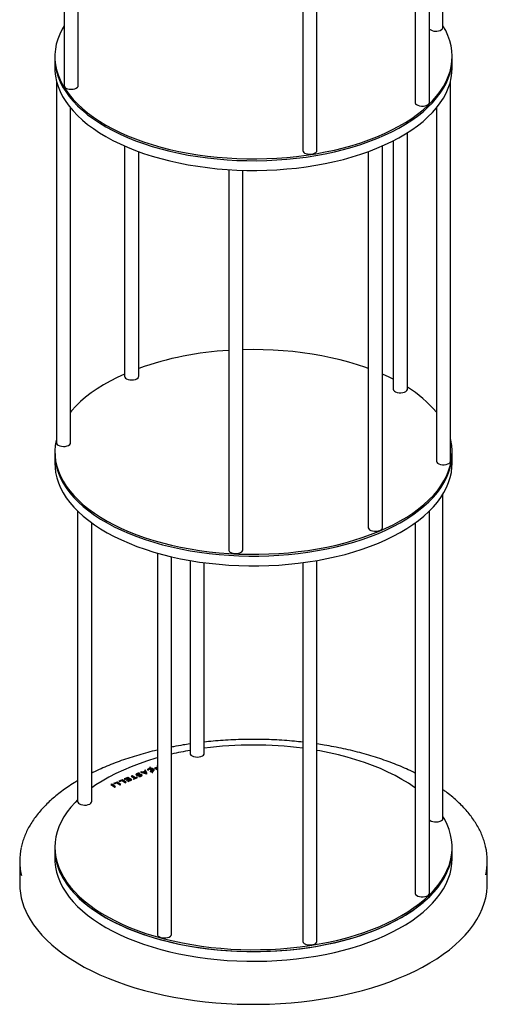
# Model space of a CAD drawing. Header units: millimetres. Extents: x 37 to 6187, y 398 to 4703.
# Tile 8 of 18: x 4275 to 4605, y 1648 to 2342. Entities that reach past the tile are written whole.
import ezdxf

# ---------------------------------------------------------------- set-up
doc = ezdxf.new("R2010")
doc.units = ezdxf.units.MM
doc.header["$LTSCALE"] = 15

msp = doc.modelspace()

# ---------------------------------------------------------------- linework, layer by layer
for p, q in [((4306.48, 2564.57), (4306.48, 2295.39)), ((4573.47, 2336.31), (4573.47, 2564.57)), ((4316.48, 2295.39), (4316.48, 2552.32)), ((4563.93, 2283.52), (4563.93, 2552.77)), ((4553.93, 2544.4), (4553.93, 2283.52)), ((4474.7, 2516.43), (4474.7, 2249.67)), ((4484.7, 2249.67), (4484.7, 2517.96)), ((4299.97, 2315.85), (4299.97, 2314.56)), ((4299.97, 2314.56), (4299.97, 2307.71)), ((4579.97, 2314.56), (4579.97, 2315.85)), ((4579.97, 2307.71), (4579.97, 2314.56)), ((4301.05, 2298.77), (4301.05, 2043.69)), ((4578.9, 2030.85), (4578.9, 2298.77)), ((4311.05, 2043.69), (4311.05, 2279.59)), ((4568.9, 2279.59), (4568.9, 2030.85)), ((4548.49, 2081.5), (4548.49, 2262.15)), ((4538.49, 2256.47), (4538.49, 2081.5)), ((4349.1, 2252.86), (4349.1, 2090.58)), ((4359.1, 2090.58), (4359.1, 2248.85)), ((4520.85, 2248.85), (4520.85, 1983.96)), ((4530.85, 1983.96), (4530.85, 2252.86)), ((4422.5, 2236.16), (4422.5, 1968.3)), ((4432.5, 1968.3), (4432.5, 2235.7)), ((4548.45, 2081.18), (4548.49, 2081.5)), ((4299.97, 2037.27), (4299.97, 2035.98)), ((4299.97, 2035.98), (4299.97, 2029.13)), ((4579.97, 2035.98), (4579.97, 2037.27)), ((4579.97, 2029.13), (4579.97, 2035.98)), ((4573.47, 1779.15), (4573.47, 2007.41)), ((4316.02, 1995.61), (4316.02, 1791.02)), ((4563.93, 1726.36), (4563.93, 1995.61)), ((4326.02, 1791.02), (4326.02, 1987.24)), ((4553.93, 1987.24), (4553.93, 1726.36)), ((4372.2, 1966.03), (4372.2, 1697.43)), ((4382.2, 1697.43), (4382.2, 1963.45)), ((4395.25, 1960.8), (4395.25, 1824.87)), ((4405.25, 1824.87), (4405.25, 1959.28)), ((4474.7, 1959.28), (4474.7, 1692.51)), ((4484.7, 1692.51), (4484.7, 1960.8)), ((4359.67, 1810.56), (4359.69, 1810.56)), ((4359.7, 1810.95), (4359.68, 1810.95)), ((4359.69, 1810.69), (4359.68, 1810.69)), ((4359.69, 1810.56), (4359.7, 1810.95)), ((4360.93, 1811.89), (4360.26, 1811.61)), ((4360.26, 1811.61), (4364.54, 1810.48)), ((4360.93, 1811.63), (4360.64, 1811.51)), ((4361.93, 1811.62), (4360.93, 1811.89)), ((4360.93, 1811.63), (4360.93, 1811.89)), ((4361.93, 1811.36), (4360.93, 1811.63)), ((4363.51, 1812.27), (4361.93, 1811.62)), ((4363.51, 1812.02), (4361.93, 1811.36)), ((4361.93, 1811.36), (4361.93, 1811.62)), ((4363.73, 1811.89), (4362.62, 1811.42)), ((4362.62, 1811.42), (4364.23, 1810.99)), ((4362.62, 1811.17), (4362.62, 1811.42)), ((4362.62, 1811.17), (4364.23, 1810.73)), ((4363.84, 1813.11), (4363.19, 1812.84)), ((4363.19, 1812.84), (4363.51, 1812.27)), ((4363.84, 1812.85), (4363.31, 1812.63)), ((4363.51, 1812.02), (4363.51, 1812.27)), ((4364.23, 1810.99), (4363.73, 1811.89)), ((4365.13, 1810.71), (4363.84, 1813.11)), ((4363.84, 1812.85), (4363.84, 1813.11)), ((4365.01, 1810.66), (4363.84, 1812.85)), ((4364.23, 1810.73), (4364.23, 1810.99)), ((4364.56, 1810.47), (4365.13, 1810.71)), ((4365.3, 1813.25), (4365.3, 1813.24)), ((4365.3, 1813.24), (4366.04, 1813.2)), ((4366.04, 1813.2), (4366.04, 1813.21)), ((4367.06, 1815.2), (4366.59, 1815)), ((4366.59, 1815), (4366.92, 1814.35)), ((4367.06, 1814.94), (4366.7, 1814.79)), ((4366.92, 1814.09), (4366.92, 1814.35)), ((4367.46, 1814.41), (4367.06, 1815.2)), ((4367.06, 1814.94), (4367.06, 1815.2)), ((4367.46, 1814.15), (4367.06, 1814.94)), ((4367.11, 1813.97), (4367.88, 1812.45)), ((4367.27, 1812.44), (4367.25, 1812.03)), ((4367.25, 1812.03), (4367.27, 1812.03)), ((4367.27, 1812.18), (4367.26, 1812.03)), ((4367.3, 1812.44), (4367.27, 1812.44)), ((4367.27, 1812.18), (4367.27, 1812.44)), ((4367.3, 1812.18), (4367.27, 1812.18)), ((4367.46, 1814.15), (4367.46, 1814.41)), ((4367.67, 1813.99), (4368.4, 1812.56)), ((4367.67, 1813.73), (4367.67, 1813.99)), ((4367.67, 1813.73), (4368.4, 1812.3)), ((4367.88, 1812.2), (4367.88, 1812.45)), ((4368.08, 1812.06), (4368.44, 1811.33)), ((4368.4, 1812.3), (4368.4, 1812.56)), ((4368.44, 1811.33), (4368.92, 1811.53)), ((4368.92, 1811.53), (4368.6, 1812.16)), ((4368.6, 1811.91), (4368.6, 1812.16)), ((4368.81, 1811.48), (4368.6, 1811.91)), ((4368.71, 1813.68), (4368.7, 1813.69)), ((4369.08, 1812.88), (4369.08, 1813.2)), ((4369.36, 1813.96), (4369.35, 1813.97)), ((4369.36, 1813.7), (4369.35, 1813.71)), ((4371.58, 1815.07), (4370.14, 1814.47)), ((4370.14, 1814.47), (4370.44, 1814.28)), ((4371.58, 1814.81), (4370.39, 1814.31)), ((4370.44, 1814.28), (4371.47, 1814.71)), ((4371.79, 1814.5), (4370.9, 1814.13)), ((4370.9, 1814.13), (4371.2, 1813.94)), ((4371.79, 1814.24), (4371.14, 1813.97)), ((4371.2, 1813.94), (4372.09, 1814.31)), ((4372.2, 1814.03), (4371.39, 1813.69)), ((4371.39, 1813.69), (4371.69, 1813.5)), ((4371.47, 1814.71), (4371.79, 1814.5)), ((4372.2, 1814.68), (4371.58, 1815.07)), ((4371.58, 1814.81), (4371.58, 1815.07)), ((4372.2, 1814.42), (4371.58, 1814.81)), ((4372.2, 1813.77), (4371.64, 1813.53)), ((4371.69, 1813.5), (4372.2, 1813.71)), ((4371.79, 1814.24), (4371.79, 1814.5)), ((4372.09, 1814.31), (4372.2, 1814.24)), ((4343.8, 1804.73), (4341.39, 1803.72)), ((4341.39, 1803.72), (4341.86, 1803.43)), ((4343.8, 1804.47), (4341.64, 1803.57)), ((4341.86, 1803.43), (4343.64, 1804.17)), ((4343.64, 1804.17), (4345.94, 1802.71)), ((4346.57, 1802.97), (4343.8, 1804.73)), ((4343.8, 1804.47), (4343.8, 1804.73)), ((4346.32, 1802.87), (4343.8, 1804.47)), ((4347.51, 1806.28), (4345.1, 1805.27)), ((4345.1, 1805.27), (4345.57, 1804.98)), ((4347.51, 1806.02), (4345.35, 1805.12)), ((4345.57, 1804.98), (4347.35, 1805.72)), ((4347.35, 1805.72), (4349.65, 1804.26)), ((4350.28, 1804.52), (4347.51, 1806.28)), ((4347.51, 1806.02), (4347.51, 1806.28)), ((4350.03, 1804.42), (4347.51, 1806.02)), ((4351.46, 1807.93), (4348.9, 1806.86)), ((4348.9, 1806.86), (4349.36, 1806.57)), ((4351.46, 1807.68), (4349.15, 1806.71)), ((4349.36, 1806.57), (4351.3, 1807.38)), ((4349.65, 1804.26), (4350.28, 1804.52)), ((4352.01, 1806.93), (4350.31, 1806.22)), ((4350.31, 1806.22), (4350.77, 1805.93)), ((4352.01, 1806.67), (4350.56, 1806.07)), ((4350.77, 1805.93), (4352.46, 1806.64)), ((4353.15, 1806.2), (4351.24, 1805.41)), ((4351.24, 1805.41), (4351.7, 1805.11)), ((4351.3, 1807.38), (4352.01, 1806.93)), ((4354.24, 1806.18), (4351.46, 1807.93)), ((4351.46, 1807.68), (4351.46, 1807.93)), ((4353.99, 1806.07), (4351.46, 1807.68)), ((4353.15, 1805.95), (4351.48, 1805.25)), ((4351.7, 1805.11), (4354.24, 1806.18)), ((4352.01, 1806.67), (4352.01, 1806.93)), ((4352.46, 1806.64), (4353.15, 1806.2)), ((4353.15, 1805.95), (4353.15, 1806.2)), ((4354.49, 1809.2), (4353.85, 1808.93)), ((4353.85, 1808.93), (4356.15, 1807.48)), ((4354.49, 1808.94), (4354.1, 1808.78)), ((4356.78, 1807.74), (4354.49, 1809.2)), ((4354.49, 1808.94), (4354.49, 1809.2)), ((4356.78, 1807.48), (4354.49, 1808.94)), ((4356.15, 1807.48), (4355.08, 1807.03)), ((4355.08, 1807.03), (4355.55, 1806.73)), ((4356.15, 1807.22), (4355.32, 1806.87)), ((4355.55, 1806.73), (4358.33, 1807.89)), ((4356.15, 1807.22), (4356.15, 1807.48)), ((4357.85, 1808.19), (4356.78, 1807.74)), ((4357.85, 1807.93), (4356.78, 1807.48)), ((4356.78, 1807.48), (4356.78, 1807.74)), ((4357.43, 1809.59), (4357.44, 1809.59)), ((4358.33, 1807.89), (4357.85, 1808.19)), ((4357.85, 1807.93), (4357.85, 1808.19)), ((4358.08, 1807.79), (4357.85, 1807.93)), ((4357.9, 1810.06), (4357.9, 1809.74)), ((4358.02, 1809.88), (4358.01, 1809.88)), ((4358.02, 1809.62), (4358.01, 1809.63)), ((4359.16, 1808.97), (4359.13, 1808.97)), ((4359.13, 1808.97), (4359.18, 1808.58)), ((4359.18, 1808.58), (4359.2, 1808.58)), ((4360.56, 1809.59), (4360.56, 1809.59)), ((4360.66, 1809.16), (4360.66, 1809.48)), ((4361.15, 1809.88), (4361.14, 1809.88)), ((4361.15, 1809.62), (4361.14, 1809.63)), ((4364.54, 1810.48), (4364.56, 1810.47)), ((4340.05, 1803.16), (4339.42, 1802.9)), ((4339.42, 1802.9), (4342.2, 1801.14)), ((4340.05, 1802.9), (4339.67, 1802.74)), ((4342.82, 1801.4), (4340.05, 1803.16)), ((4340.05, 1802.9), (4340.05, 1803.16)), ((4342.58, 1801.3), (4340.05, 1802.9)), ((4342.2, 1801.14), (4342.82, 1801.4)), ((4345.94, 1802.71), (4346.57, 1802.97)), ((4573.44, 1778.85), (4573.47, 1779.15)), ((4299.97, 1758.69), (4299.97, 1757.41)), ((4299.97, 1757.41), (4299.97, 1750.55)), ((4579.97, 1757.41), (4579.97, 1758.69)), ((4579.97, 1750.55), (4579.97, 1757.41)), ((4275.17, 1749.01), (4275.17, 1732.98)), ((4604.77, 1732.98), (4604.77, 1749.01))]:
    msp.add_line(p, q)
at = {"flags": 128}
for points in [[(4306.48, 2337.57), (4305.12, 2335.22), (4303.4, 2331.7), (4302.03, 2328.15), (4301, 2324.56), (4300.33, 2320.95), (4300, 2317.33), (4300.04, 2313.71), (4300.42, 2310.09), (4301.16, 2306.49), (4302.25, 2302.91), (4303.68, 2299.36), (4305.47, 2295.85), (4307.59, 2292.4), (4310.04, 2289), (4312.82, 2285.67), (4315.93, 2282.42), (4319.35, 2279.25), (4323.07, 2276.18), (4327.09, 2273.2), (4331.39, 2270.34), (4335.97, 2267.58), (4340.81, 2264.95), (4345.9, 2262.45), (4351.23, 2260.08), (4356.78, 2257.86), (4362.54, 2255.78), (4368.5, 2253.85), (4374.64, 2252.08)], [(4374.64, 2252.08), (4380.94, 2250.47), (4387.39, 2249.02), (4393.98, 2247.75), (4400.68, 2246.64), (4407.48, 2245.71), (4414.37, 2244.96), (4421.31, 2244.39), (4428.31, 2244), (4435.33, 2243.78), (4442.37, 2243.75), (4449.4, 2243.91), (4456.41, 2244.24), (4463.37, 2244.76), (4470.28, 2245.45), (4477.11, 2246.33), (4483.84, 2247.38), (4490.47, 2248.6), (4496.96, 2249.99), (4503.32, 2251.55), (4509.51, 2253.27), (4515.53, 2255.15), (4521.35, 2257.18), (4526.97, 2259.36), (4532.37, 2261.68), (4537.54, 2264.14), (4542.46, 2266.73), (4547.13, 2269.44), (4551.52, 2272.28), (4555.63, 2275.22), (4559.45, 2278.26), (4562.96, 2281.4), (4566.17, 2284.63), (4569.05, 2287.93), (4571.62, 2291.31), (4573.84, 2294.74), (4575.73, 2298.24), (4577.28, 2301.77), (4578.48, 2305.34), (4579.33, 2308.94), (4579.83, 2312.55), (4579.97, 2316.18), (4579.76, 2319.8), (4579.2, 2323.41), (4578.29, 2327.01), (4577.03, 2330.57), (4575.42, 2334.1), (4573.47, 2337.57)], [(4299.97, 2314.56), (4300.04, 2312.42), (4300.42, 2308.81), (4301.16, 2305.2), (4302.25, 2301.62), (4303.68, 2298.07), (4305.47, 2294.57), (4307.59, 2291.11), (4310.04, 2287.72), (4312.82, 2284.39), (4315.93, 2281.14), (4319.35, 2277.97), (4323.07, 2274.89), (4327.09, 2271.92), (4331.39, 2269.05), (4335.97, 2266.3), (4340.81, 2263.67), (4345.9, 2261.16), (4351.23, 2258.8), (4356.78, 2256.57), (4362.54, 2254.49), (4368.5, 2252.56), (4374.64, 2250.79)], [(4299.97, 2314.56), (4300.04, 2312.42), (4300.42, 2308.81), (4301.16, 2305.2), (4302.25, 2301.62), (4303.68, 2298.07), (4305.47, 2294.57), (4307.59, 2291.11), (4310.04, 2287.72), (4312.82, 2284.39), (4315.93, 2281.14), (4319.35, 2277.97), (4323.07, 2274.89), (4327.09, 2271.92), (4331.39, 2269.05), (4335.97, 2266.3), (4340.81, 2263.67), (4345.9, 2261.16), (4351.23, 2258.8), (4356.78, 2256.57), (4362.54, 2254.49), (4368.5, 2252.56), (4374.64, 2250.79)], [(4374.64, 2250.79), (4380.94, 2249.18), (4387.39, 2247.74), (4393.98, 2246.46), (4400.68, 2245.36), (4407.48, 2244.43), (4414.37, 2243.68), (4421.31, 2243.1), (4428.31, 2242.71), (4435.33, 2242.5), (4442.37, 2242.47), (4449.4, 2242.62), (4456.41, 2242.96), (4463.37, 2243.47), (4470.28, 2244.17), (4477.11, 2245.04), (4483.84, 2246.09), (4490.47, 2247.31), (4496.96, 2248.7), (4503.32, 2250.26), (4509.51, 2251.98), (4515.53, 2253.86), (4521.35, 2255.89), (4526.97, 2258.07), (4532.37, 2260.39), (4537.54, 2262.85), (4542.46, 2265.44), (4547.13, 2268.16), (4551.52, 2270.99), (4555.63, 2273.93), (4559.45, 2276.97), (4562.96, 2280.11), (4566.17, 2283.34), (4569.05, 2286.65), (4571.62, 2290.02), (4573.84, 2293.46), (4575.73, 2296.95), (4577.28, 2300.48), (4578.48, 2304.06), (4579.33, 2307.65), (4579.83, 2311.27), (4579.97, 2314.56)], [(4374.64, 2250.79), (4380.94, 2249.18), (4387.39, 2247.74), (4393.98, 2246.46), (4400.68, 2245.36), (4407.48, 2244.43), (4414.37, 2243.68), (4421.31, 2243.1), (4428.31, 2242.71), (4435.33, 2242.5), (4442.37, 2242.47), (4449.4, 2242.62), (4456.41, 2242.96), (4463.37, 2243.47), (4470.28, 2244.17), (4477.11, 2245.04), (4483.84, 2246.09), (4490.47, 2247.31), (4496.96, 2248.7), (4503.32, 2250.26), (4509.51, 2251.98), (4515.53, 2253.86), (4521.35, 2255.89), (4526.97, 2258.07), (4532.37, 2260.39), (4537.54, 2262.85), (4542.46, 2265.44), (4547.13, 2268.16), (4551.52, 2270.99), (4555.63, 2273.93), (4559.45, 2276.97), (4562.96, 2280.11), (4566.17, 2283.34), (4569.05, 2286.65), (4571.62, 2290.02), (4573.84, 2293.46), (4575.73, 2296.95), (4577.28, 2300.48), (4578.48, 2304.06), (4579.33, 2307.65), (4579.83, 2311.27), (4579.97, 2314.56)], [(4299.97, 2307.71), (4300.04, 2305.57), (4300.42, 2301.95), (4301.16, 2298.34), (4302.25, 2294.76), (4303.68, 2291.22), (4305.47, 2287.71), (4307.59, 2284.26), (4310.04, 2280.86), (4312.82, 2277.53), (4315.93, 2274.28), (4319.35, 2271.11), (4323.07, 2268.04), (4327.09, 2265.06), (4331.39, 2262.19), (4335.97, 2259.44), (4340.81, 2256.81), (4345.9, 2254.31), (4351.23, 2251.94), (4356.78, 2249.71), (4362.54, 2247.63), (4368.5, 2245.71), (4374.64, 2243.94)], [(4374.64, 2243.94), (4380.94, 2242.33), (4387.39, 2240.88), (4393.98, 2239.6), (4400.68, 2238.5), (4407.48, 2237.57), (4414.37, 2236.82), (4421.31, 2236.24), (4428.31, 2235.85), (4435.33, 2235.64), (4442.37, 2235.61), (4449.4, 2235.76), (4456.41, 2236.1), (4463.37, 2236.62), (4470.28, 2237.31), (4477.11, 2238.18), (4483.84, 2239.23), (4490.47, 2240.45), (4496.96, 2241.85), (4503.32, 2243.4), (4509.51, 2245.12), (4515.53, 2247), (4521.35, 2249.03), (4526.97, 2251.21), (4532.37, 2253.54), (4537.54, 2256), (4542.46, 2258.59), (4547.13, 2261.3), (4551.52, 2264.13), (4555.63, 2267.07), (4559.45, 2270.12), (4562.96, 2273.26), (4566.17, 2276.48), (4569.05, 2279.79), (4571.62, 2283.16), (4573.84, 2286.6), (4575.73, 2290.09), (4577.28, 2293.63), (4578.48, 2297.2), (4579.33, 2300.8), (4579.83, 2304.41), (4579.97, 2307.71)], [(4306.48, 2295.39), (4306.57, 2294.89), (4307.01, 2294.23), (4307.79, 2293.65), (4308.83, 2293.2), (4310.08, 2292.92), (4311.42, 2292.81), (4312.77, 2292.9), (4314.03, 2293.17), (4315.09, 2293.61), (4315.89, 2294.18), (4316.36, 2294.84), (4316.48, 2295.39)], [(4553.93, 2283.52), (4553.95, 2283.28), (4554.26, 2282.6), (4554.91, 2281.99), (4555.87, 2281.49), (4557.05, 2281.14), (4558.36, 2280.96), (4559.73, 2280.98)], [(4559.73, 2280.98), (4561.03, 2281.18), (4562.17, 2281.56), (4563.08, 2282.09), (4563.68, 2282.72), (4563.92, 2283.41), (4563.93, 2283.52)], [(4476.78, 2247.58), (4477.98, 2247.25), (4479.31, 2247.1), (4480.67, 2247.14), (4481.96, 2247.37), (4483.08, 2247.77), (4483.95, 2248.31), (4484.5, 2248.95), (4484.7, 2249.64), (4484.7, 2249.67)], [(4520.85, 2096.13), (4519.23, 2096.71), (4513.33, 2098.68), (4507.25, 2100.51), (4501, 2102.17), (4494.59, 2103.66), (4488.04, 2104.99), (4481.37, 2106.15), (4474.6, 2107.14), (4467.74, 2107.94), (4460.81, 2108.57), (4453.83, 2109.02), (4446.81, 2109.29), (4439.78, 2109.38), (4432.75, 2109.28), (4432.5, 2109.27)], [(4349.1, 2092.12), (4344, 2089.76), (4339, 2087.21), (4334.25, 2084.54), (4329.77, 2081.74), (4325.57, 2078.83), (4321.66, 2075.82), (4318.05, 2072.71), (4314.75, 2069.51), (4311.76, 2066.23), (4311.05, 2065.38)], [(4349.1, 2090.58), (4349.21, 2090.03), (4349.69, 2089.37), (4350.49, 2088.8), (4351.55, 2088.37), (4352.81, 2088.1), (4354.16, 2088.01), (4355.51, 2088.11), (4356.75, 2088.4), (4357.8, 2088.85), (4358.57, 2089.43), (4359, 2090.09), (4359.1, 2090.58)], [(4538.49, 2088.5), (4535.67, 2089.9), (4530.85, 2092.12)], [(4538.49, 2081.5), (4538.49, 2081.47), (4538.69, 2080.77), (4539.25, 2080.13), (4540.12, 2079.6), (4541.25, 2079.2), (4542.54, 2078.97), (4543.9, 2078.93), (4545.23, 2079.09), (4546.43, 2079.42), (4547.41, 2079.9), (4548.1, 2080.51), (4548.45, 2081.18)], [(4301.05, 2046.21), (4300.85, 2045.31), (4300.24, 2041.7), (4299.98, 2038.08), (4300.08, 2034.45), (4300.53, 2030.84), (4301.34, 2027.24), (4302.49, 2023.66), (4303.99, 2020.12), (4305.84, 2016.62), (4308.02, 2013.18), (4310.54, 2009.79), (4313.38, 2006.48), (4316.55, 2003.24), (4320.02, 2000.09), (4323.8, 1997.03), (4327.87, 1994.08), (4332.23, 1991.23)], [(4301.05, 2043.69), (4301.14, 2043.22), (4301.57, 2042.56), (4302.33, 2041.98), (4303.37, 2041.52), (4304.6, 2041.23), (4305.95, 2041.12), (4307.3, 2041.2), (4308.56, 2041.47), (4309.64, 2041.9), (4310.44, 2042.46), (4310.93, 2043.12), (4311.05, 2043.69)], [(4332.23, 1991.23), (4336.86, 1988.5), (4341.74, 1985.89), (4346.88, 1983.42), (4352.25, 1981.08), (4357.84, 1978.88), (4363.64, 1976.83), (4369.64, 1974.93), (4375.81, 1973.18), (4382.14, 1971.61), (4388.62, 1970.19), (4395.23, 1968.95), (4401.95, 1967.88), (4408.77, 1966.98), (4415.66, 1966.26), (4422.62, 1965.72), (4429.62, 1965.36), (4436.65, 1965.19), (4443.69, 1965.19), (4450.72, 1965.38), (4457.72, 1965.75), (4464.67, 1966.3), (4471.56, 1967.02), (4478.38, 1967.93), (4485.09, 1969.01), (4491.69, 1970.27), (4498.17, 1971.69), (4504.49, 1973.28), (4510.65, 1975.03), (4516.63, 1976.94), (4522.42, 1979), (4528, 1981.2), (4533.36, 1983.55), (4538.48, 1986.04), (4543.36, 1988.65), (4547.97, 1991.39), (4552.31, 1994.24), (4556.37, 1997.2), (4560.13, 2000.26), (4563.59, 2003.42), (4566.73, 2006.66), (4569.56, 2009.98), (4572.06, 2013.37), (4574.22, 2016.82), (4576.05, 2020.32), (4577.53, 2023.86), (4578.67, 2027.43), (4579.45, 2031.04), (4579.88, 2034.65), (4579.96, 2038.28), (4579.69, 2041.9), (4579.06, 2045.51), (4578.9, 2046.21)], [(4299.97, 2035.98), (4300.08, 2033.17), (4300.53, 2029.55), (4301.34, 2025.95), (4302.49, 2022.37), (4303.99, 2018.83), (4305.84, 2015.34), (4308.02, 2011.89), (4310.54, 2008.51), (4313.38, 2005.19), (4316.55, 2001.96), (4320.02, 1998.8), (4323.8, 1995.75), (4327.87, 1992.79), (4332.23, 1989.95)], [(4299.97, 2035.98), (4300.08, 2033.17), (4300.53, 2029.55), (4301.34, 2025.95), (4302.49, 2022.37), (4303.99, 2018.83), (4305.84, 2015.34), (4308.02, 2011.89), (4310.54, 2008.51), (4313.38, 2005.19), (4316.55, 2001.96), (4320.02, 1998.8), (4323.8, 1995.75), (4327.87, 1992.79), (4332.23, 1989.95)], [(4332.23, 1989.95), (4336.86, 1987.22), (4341.74, 1984.61), (4346.88, 1982.13), (4352.25, 1979.79), (4357.84, 1977.59), (4363.64, 1975.54), (4369.64, 1973.64), (4375.81, 1971.9), (4382.14, 1970.32), (4388.62, 1968.91), (4395.23, 1967.66), (4401.95, 1966.59), (4408.77, 1965.69), (4415.66, 1964.97), (4422.62, 1964.44), (4429.62, 1964.08), (4436.65, 1963.9), (4443.69, 1963.9), (4450.72, 1964.09), (4457.72, 1964.46), (4464.67, 1965.01), (4471.56, 1965.74), (4478.38, 1966.64), (4485.09, 1967.73), (4491.69, 1968.98), (4498.17, 1970.4), (4504.49, 1971.99), (4510.65, 1973.74), (4516.63, 1975.65), (4522.42, 1977.71), (4528, 1979.92), (4533.36, 1982.27), (4538.48, 1984.75), (4543.36, 1987.36), (4547.97, 1990.1), (4552.31, 1992.95), (4556.37, 1995.91), (4560.13, 1998.98), (4563.59, 2002.13), (4566.73, 2005.37), (4569.56, 2008.69), (4572.06, 2012.08), (4574.22, 2015.53), (4576.05, 2019.03), (4577.53, 2022.57), (4578.67, 2026.15), (4579.45, 2029.75), (4579.88, 2033.37), (4579.97, 2035.98)], [(4332.23, 1989.95), (4336.86, 1987.22), (4341.74, 1984.61), (4346.88, 1982.13), (4352.25, 1979.79), (4357.84, 1977.59), (4363.64, 1975.54), (4369.64, 1973.64), (4375.81, 1971.9), (4382.14, 1970.32), (4388.62, 1968.91), (4395.23, 1967.66), (4401.95, 1966.59), (4408.77, 1965.69), (4415.66, 1964.97), (4422.62, 1964.44), (4429.62, 1964.08), (4436.65, 1963.9), (4443.69, 1963.9), (4450.72, 1964.09), (4457.72, 1964.46), (4464.67, 1965.01), (4471.56, 1965.74), (4478.38, 1966.64), (4485.09, 1967.73), (4491.69, 1968.98), (4498.17, 1970.4), (4504.49, 1971.99), (4510.65, 1973.74), (4516.63, 1975.65), (4522.42, 1977.71), (4528, 1979.92), (4533.36, 1982.27), (4538.48, 1984.75), (4543.36, 1987.36), (4547.97, 1990.1), (4552.31, 1992.95), (4556.37, 1995.91), (4560.13, 1998.98), (4563.59, 2002.13), (4566.73, 2005.37), (4569.56, 2008.69), (4572.06, 2012.08), (4574.22, 2015.53), (4576.05, 2019.03), (4577.53, 2022.57), (4578.67, 2026.15), (4579.45, 2029.75), (4579.88, 2033.37), (4579.97, 2035.98)], [(4299.97, 2029.13), (4300.08, 2026.31), (4300.53, 2022.69), (4301.34, 2019.09), (4302.49, 2015.52), (4303.99, 2011.98), (4305.84, 2008.48), (4308.02, 2005.03), (4310.54, 2001.65), (4313.38, 1998.34), (4316.55, 1995.1), (4320.02, 1991.95), (4323.8, 1988.89), (4327.87, 1985.93), (4332.23, 1983.09)], [(4332.23, 1983.09), (4336.86, 1980.36), (4341.74, 1977.75), (4346.88, 1975.27), (4352.25, 1972.93), (4357.84, 1970.73), (4363.64, 1968.68), (4369.64, 1966.78), (4375.81, 1965.04), (4382.14, 1963.46), (4388.62, 1962.05), (4395.23, 1960.8), (4401.95, 1959.73), (4408.77, 1958.84), (4415.66, 1958.12), (4422.62, 1957.58), (4429.62, 1957.22), (4436.65, 1957.04), (4443.69, 1957.05), (4450.72, 1957.23), (4457.72, 1957.6), (4464.67, 1958.15), (4471.56, 1958.88), (4478.38, 1959.79), (4485.09, 1960.87), (4491.69, 1962.12), (4498.17, 1963.55), (4504.49, 1965.13), (4510.65, 1966.88), (4516.63, 1968.79), (4522.42, 1970.85), (4528, 1973.06), (4533.36, 1975.41), (4538.48, 1977.89), (4543.36, 1980.51), (4547.97, 1983.24), (4552.31, 1986.1), (4556.37, 1989.06), (4560.13, 1992.12), (4563.59, 1995.28), (4566.73, 1998.52), (4569.56, 2001.84), (4572.06, 2005.22), (4574.22, 2008.67), (4576.05, 2012.17), (4577.53, 2015.72), (4578.67, 2019.29), (4579.45, 2022.89), (4579.88, 2026.51), (4579.97, 2029.13)], [(4568.9, 2030.85), (4568.9, 2030.73), (4569.15, 2030.04), (4569.75, 2029.41), (4570.66, 2028.88), (4571.81, 2028.51), (4573.11, 2028.3), (4574.47, 2028.29), (4575.79, 2028.46), (4576.97, 2028.82)], [(4520.85, 1983.96), (4520.87, 1983.75), (4521.16, 1983.06), (4521.81, 1982.44), (4522.75, 1981.94), (4523.92, 1981.58), (4525.24, 1981.4)], [(4525.24, 1981.4), (4526.6, 1981.41), (4527.9, 1981.61), (4529.06, 1981.98), (4529.98, 1982.5), (4530.59, 1983.13), (4530.85, 1983.81), (4530.85, 1983.96)], [(4423.56, 1966.71), (4424.54, 1966.22), (4425.73, 1965.89), (4427.06, 1965.73), (4428.42, 1965.76), (4429.71, 1965.99), (4430.84, 1966.38), (4431.72, 1966.91), (4432.29, 1967.55), (4432.5, 1968.24), (4432.5, 1968.3)], [(4395.25, 1824.87), (4395.37, 1824.3), (4395.85, 1823.64), (4396.66, 1823.08), (4397.73, 1822.65), (4398.99, 1822.38), (4400.35, 1822.3), (4401.69, 1822.41), (4402.93, 1822.7), (4403.97, 1823.15), (4404.73, 1823.73), (4405.16, 1824.4), (4405.25, 1824.87)], [(4553.93, 1800.58), (4553.38, 1800.97), (4549.11, 1803.85), (4544.57, 1806.62), (4539.76, 1809.27), (4534.7, 1811.78), (4529.4, 1814.17), (4523.88, 1816.41), (4518.14, 1818.51), (4512.21, 1820.46), (4506.09, 1822.25), (4499.8, 1823.88), (4493.37, 1825.35), (4486.8, 1826.64), (4484.7, 1827.02)], [(4372.2, 1821.79), (4371.21, 1821.5), (4365.17, 1819.64), (4359.31, 1817.63), (4353.67, 1815.46), (4348.24, 1813.16), (4343.04, 1810.72), (4338.09, 1808.14), (4333.39, 1805.44), (4328.96, 1802.63), (4326.02, 1800.58)], [(4316.02, 1792.21), (4314.17, 1790.32), (4311.24, 1787.03), (4308.64, 1783.66), (4306.37, 1780.23), (4304.43, 1776.74), (4302.84, 1773.21), (4301.6, 1769.65), (4300.71, 1766.05), (4300.16, 1762.44), (4299.97, 1758.82), (4300.14, 1755.19), (4300.66, 1751.58), (4301.53, 1747.98), (4302.75, 1744.41), (4304.31, 1740.88), (4306.22, 1737.39)], [(4316.02, 1791.02), (4316.11, 1790.53), (4316.55, 1789.87), (4317.32, 1789.29), (4318.36, 1788.84), (4319.6, 1788.55), (4320.95, 1788.45), (4322.3, 1788.53), (4323.56, 1788.8), (4324.63, 1789.24), (4325.43, 1789.8), (4325.9, 1790.46), (4326.02, 1791.02)], [(4306.22, 1737.39), (4308.47, 1733.96), (4311.05, 1730.59), (4313.95, 1727.29), (4317.17, 1724.06), (4320.71, 1720.93), (4324.54, 1717.89), (4328.67, 1714.96), (4333.07, 1712.13), (4337.75, 1709.42), (4342.69, 1706.84), (4347.87, 1704.39), (4353.28, 1702.07), (4358.92, 1699.9), (4364.75, 1697.88), (4370.78, 1696.01), (4376.98, 1694.3), (4383.34, 1692.75), (4389.85, 1691.37), (4396.48, 1690.15), (4403.22, 1689.11), (4410.06, 1688.25), (4416.96, 1687.57), (4423.93, 1687.06), (4430.94, 1686.74), (4437.97, 1686.59), (4445.01, 1686.63), (4452.03, 1686.85), (4459.02, 1687.26), (4465.97, 1687.84), (4472.85, 1688.6), (4479.64, 1689.54), (4486.34, 1690.65), (4492.92, 1691.94), (4499.36, 1693.39), (4505.66, 1695.01), (4511.79, 1696.79), (4517.73, 1698.73), (4523.49, 1700.82), (4529.03, 1703.05), (4534.34, 1705.43), (4539.42, 1707.94), (4544.24, 1710.57), (4548.81, 1713.33), (4553.09, 1716.21), (4557.09, 1719.19), (4560.8, 1722.27), (4564.2, 1725.44), (4567.29, 1728.7), (4570.05, 1732.03), (4572.49, 1735.43), (4574.59, 1738.89), (4576.35, 1742.4), (4577.77, 1745.95), (4578.84, 1749.53), (4579.56, 1753.13), (4579.92, 1756.75), (4579.94, 1760.38), (4579.6, 1764), (4578.9, 1767.6), (4577.86, 1771.19), (4576.46, 1774.74), (4574.73, 1778.25), (4573.47, 1780.41)], [(4563.93, 1778.08), (4564.25, 1777.77), (4565.13, 1777.24), (4566.26, 1776.84), (4567.55, 1776.62), (4568.91, 1776.59), (4570.24, 1776.74), (4571.44, 1777.08), (4572.41, 1777.57), (4573.1, 1778.17), (4573.44, 1778.85)], [(4299.97, 1757.41), (4300.04, 1755.27), (4300.42, 1751.65), (4301.16, 1748.04), (4302.25, 1744.46), (4303.68, 1740.92), (4305.47, 1737.41), (4307.59, 1733.95), (4310.04, 1730.56), (4312.82, 1727.23), (4315.93, 1723.98), (4319.35, 1720.81), (4323.07, 1717.73), (4327.09, 1714.76), (4331.39, 1711.89), (4335.97, 1709.14), (4340.81, 1706.51), (4345.9, 1704.01), (4351.23, 1701.64), (4356.78, 1699.41), (4362.54, 1697.33), (4368.5, 1695.41), (4374.64, 1693.63)], [(4306.22, 1736.11), (4308.47, 1732.67), (4311.05, 1729.3), (4313.95, 1726), (4317.17, 1722.78), (4320.71, 1719.64), (4324.54, 1716.61), (4328.67, 1713.67), (4333.07, 1710.85), (4337.75, 1708.14), (4342.69, 1705.55), (4347.87, 1703.1), (4353.28, 1700.79), (4358.92, 1698.62), (4364.75, 1696.59), (4370.78, 1694.72), (4376.98, 1693.01), (4383.34, 1691.46), (4389.85, 1690.08), (4396.48, 1688.87), (4403.22, 1687.83), (4410.06, 1686.97), (4416.96, 1686.28), (4423.93, 1685.77), (4430.94, 1685.45), (4437.97, 1685.31), (4445.01, 1685.35), (4452.03, 1685.57), (4459.02, 1685.97), (4465.97, 1686.55), (4472.85, 1687.32), (4479.64, 1688.25), (4486.34, 1689.37), (4492.92, 1690.65), (4499.36, 1692.11), (4505.66, 1693.73), (4511.79, 1695.51), (4517.73, 1697.44), (4523.49, 1699.53), (4529.03, 1701.77), (4534.34, 1704.14), (4539.42, 1706.65), (4544.24, 1709.29), (4548.81, 1712.05), (4553.09, 1714.92), (4557.09, 1717.9), (4560.8, 1720.98), (4564.2, 1724.16), (4567.29, 1727.41), (4570.05, 1730.74), (4572.49, 1734.14), (4574.59, 1737.6), (4576.35, 1741.11), (4577.77, 1744.66), (4578.84, 1748.24), (4579.56, 1751.85), (4579.92, 1755.47), (4579.97, 1757.41)], [(4374.64, 1693.63), (4380.94, 1692.02), (4387.39, 1690.58), (4393.98, 1689.3), (4400.68, 1688.2), (4407.48, 1687.27), (4414.37, 1686.52), (4421.31, 1685.94), (4428.31, 1685.55), (4435.33, 1685.34), (4442.37, 1685.31), (4449.4, 1685.46), (4456.41, 1685.8), (4463.37, 1686.31), (4470.28, 1687.01), (4477.11, 1687.88), (4483.84, 1688.93), (4490.47, 1690.15), (4496.96, 1691.54), (4503.32, 1693.1), (4509.51, 1694.82), (4515.53, 1696.7), (4521.35, 1698.73), (4526.97, 1700.91), (4532.37, 1703.24), (4537.54, 1705.69), (4542.46, 1708.28), (4547.13, 1711), (4551.52, 1713.83), (4555.63, 1716.77), (4559.45, 1719.82), (4562.96, 1722.96), (4566.17, 1726.18), (4569.05, 1729.49), (4571.62, 1732.86), (4573.84, 1736.3), (4575.73, 1739.79), (4577.28, 1743.33), (4578.48, 1746.9), (4579.33, 1750.49), (4579.83, 1754.11), (4579.97, 1757.41)], [(4299.97, 1750.55), (4300.04, 1748.41), (4300.42, 1744.79), (4301.16, 1741.19), (4302.25, 1737.61), (4303.68, 1734.06), (4305.47, 1730.55), (4307.59, 1727.1), (4310.04, 1723.7), (4312.82, 1720.37), (4315.93, 1717.12), (4319.35, 1713.95), (4323.07, 1710.88), (4327.09, 1707.9), (4331.39, 1705.03), (4335.97, 1702.28), (4340.81, 1699.65), (4345.9, 1697.15), (4351.23, 1694.78), (4356.78, 1692.56), (4362.54, 1690.48), (4368.5, 1688.55), (4374.64, 1686.78)], [(4374.64, 1686.78), (4380.94, 1685.17), (4387.39, 1683.72), (4393.98, 1682.45), (4400.68, 1681.34), (4407.48, 1680.41), (4414.37, 1679.66), (4421.31, 1679.09), (4428.31, 1678.69), (4435.33, 1678.48), (4442.37, 1678.45), (4449.4, 1678.61), (4456.41, 1678.94), (4463.37, 1679.46), (4470.28, 1680.15), (4477.11, 1681.02), (4483.84, 1682.07), (4490.47, 1683.3), (4496.96, 1684.69), (4503.32, 1686.24), (4509.51, 1687.96), (4515.53, 1689.84), (4521.35, 1691.88), (4526.97, 1694.06), (4532.37, 1696.38), (4537.54, 1698.84), (4542.46, 1701.43), (4547.13, 1704.14), (4551.52, 1706.97), (4555.63, 1709.91), (4559.45, 1712.96), (4562.96, 1716.1), (4566.17, 1719.32), (4569.05, 1722.63), (4571.62, 1726), (4573.84, 1729.44), (4575.73, 1732.93), (4577.28, 1736.47), (4578.48, 1740.04), (4579.33, 1743.64), (4579.83, 1747.25), (4579.97, 1750.55)], [(4282.53, 1707.91), (4284.94, 1704.19), (4287.69, 1700.53), (4290.76, 1696.94), (4294.15, 1693.43), (4297.85, 1690.01), (4301.86, 1686.67), (4306.16, 1683.43), (4310.74, 1680.3), (4315.61, 1677.29), (4320.73, 1674.39), (4326.11, 1671.61), (4331.74, 1668.97), (4337.59, 1666.47), (4343.66, 1664.1), (4349.94, 1661.88), (4356.41, 1659.82), (4363.06, 1657.91), (4369.88, 1656.16), (4376.84, 1654.57), (4383.94, 1653.16), (4391.15, 1651.91), (4398.48, 1650.83), (4405.89, 1649.93), (4413.37, 1649.21), (4420.91, 1648.67), (4428.49, 1648.3), (4436.09, 1648.12), (4443.71, 1648.12), (4451.31, 1648.3), (4458.89, 1648.66), (4466.43, 1649.2), (4473.92, 1649.92), (4481.33, 1650.81), (4488.65, 1651.88), (4495.87, 1653.13), (4502.97, 1654.54), (4509.94, 1656.13), (4516.75, 1657.87), (4523.41, 1659.78), (4529.88, 1661.84), (4536.16, 1664.06), (4542.24, 1666.42), (4548.1, 1668.92), (4553.73, 1671.56), (4559.12, 1674.33), (4564.25, 1677.23), (4569.11, 1680.24), (4573.7, 1683.37), (4578.01, 1686.61), (4582.02, 1689.94), (4585.73, 1693.36), (4589.12, 1696.87), (4592.2, 1700.46), (4594.95, 1704.11), (4597.38, 1707.83), (4599.46, 1711.6), (4601.21, 1715.42), (4602.61, 1719.27), (4603.67, 1723.16), (4604.37, 1727.06), (4604.73, 1730.98), (4604.77, 1732.98)], [(4553.93, 1726.36), (4553.94, 1726.22), (4554.19, 1725.53), (4554.8, 1724.91), (4555.72, 1724.39), (4556.87, 1724.01), (4558.18, 1723.82), (4559.54, 1723.81), (4560.85, 1723.99), (4562.03, 1724.34)], [(4373.28, 1695.83), (4374.26, 1695.34), (4375.46, 1695.01), (4376.79, 1694.86), (4378.15, 1694.9), (4379.44, 1695.12), (4380.56, 1695.52), (4381.44, 1696.06), (4382, 1696.69), (4382.2, 1697.39), (4382.2, 1697.43)], [(4474.7, 1692.51), (4474.72, 1692.28), (4475.03, 1691.6), (4475.68, 1690.98), (4476.62, 1690.48), (4477.8, 1690.13), (4479.12, 1689.95)], [(4479.12, 1689.95), (4480.48, 1689.97), (4481.78, 1690.17), (4482.93, 1690.54), (4483.84, 1691.07), (4484.45, 1691.69), (4484.7, 1692.38), (4484.7, 1692.51)]]:
    msp.add_lwpolyline(points, dxfattribs=at)
for centre, radius, start, end in [((4568.54, 2341.21), 7.54, 232.31993, 301.90671), ((4571.63, 2336.42), 1.84, 299.04018, 356.73212), ((4477.22, 2250.09), 2.55, 189.62117, 259.97525), ((4435.13, 1880.92), 228.25, 93.17008, 109.45729), ((4503.15, 2009.13), 86.53, 40.54769, 58.39727), ((4576.48, 2031.21), 2.44, 281.53959, 351.48591), ((4424.42, 1968.43), 1.93, 184.0989, 243.31884), ((4434.77, 1598.77), 231.64, 99.82318, 103.11542), ((4439.97, 1562.85), 267.95, 82.55315, 97.44685), ((4319.49, 1749), 44.31, 167.37273, 193.1237), ((4341.26, 1757.95), 41.28, 180.75267, 211.93945), ((4560.46, 1749.01), 44.31, 347.34765, 13.1392), ((4323.96, 1733.67), 48.79, 180.81479, 211.87734), ((4561.53, 1726.71), 2.42, 281.82324, 351.68181), ((4374.14, 1697.57), 1.94, 184.25677, 243.72744)]:
    msp.add_arc(centre, radius, start, end)
for points, knots in [([(4395.25, 1831.53), (4393.64, 1831.3), (4389.72, 1830.72), (4385.37, 1829.97), (4382.67, 1829.42), (4382.2, 1829.33)], [0, 0, 0, 0, 0.365152, 0.8905687, 1, 1, 1, 1]), ([(4474.7, 1832.83), (4472.75, 1833.04), (4468.44, 1833.51), (4461.72, 1834.03), (4454.55, 1834.45), (4447.35, 1834.7), (4440.14, 1834.78), (4432.93, 1834.71), (4425.73, 1834.46), (4418.56, 1834.06), (4411.72, 1833.53), (4407.31, 1833.05), (4405.25, 1832.83)], [0, 0, 0, 0, 0.085499, 0.188545, 0.291587, 0.394625, 0.497661, 0.600697, 0.703733, 0.806772, 0.909814, 1, 1, 1, 1]), ([(4553.93, 1811.02), (4553.21, 1811.38), (4550.76, 1812.62), (4546.36, 1814.6), (4540.75, 1816.97), (4534.94, 1819.19), (4528.94, 1821.28), (4522.78, 1823.23), (4516.46, 1825.04), (4509.99, 1826.7), (4503.4, 1828.21), (4496.67, 1829.57), (4490.44, 1830.69), (4486.42, 1831.28), (4484.7, 1831.54)], [0, 0, 0, 0, 0.0375444, 0.1272282, 0.2168954, 0.3065454, 0.3961782, 0.4857941, 0.5753942, 0.6649793, 0.7545508, 0.8441098, 0.9336578, 1, 1, 1, 1]), ([(4372.2, 1827.19), (4371.56, 1827.04), (4368.71, 1826.4), (4363.79, 1825.11), (4357.46, 1823.32), (4351.29, 1821.37), (4345.29, 1819.29), (4339.47, 1817.07), (4333.85, 1814.72), (4329.36, 1812.7), (4326.82, 1811.42), (4326.02, 1811.02)], [0, 0, 0, 0, 0.037559, 0.166398, 0.295258, 0.424139, 0.553046, 0.681977, 0.810937, 0.939924, 1, 1, 1, 1]), ([(4359.68, 1810.95), (4359.43, 1810.94), (4358.93, 1810.94), (4358.19, 1810.78), (4357.52, 1810.53), (4357.12, 1810.18), (4357.12, 1809.83), (4357.32, 1809.67), (4357.43, 1809.59)], [0, 0, 0, 0, 0.175907, 0.348495, 0.545236, 0.748325, 0.87034, 1, 1, 1, 1]), ([(4359.68, 1810.69), (4359.43, 1810.69), (4358.92, 1810.68), (4358.19, 1810.53), (4357.5, 1810.28), (4357.28, 1810.01), (4357.17, 1809.87)], [0, 0, 0, 0, 0.237352, 0.470224, 0.735686, 1, 1, 1, 1]), ([(4358.01, 1809.88), (4357.97, 1809.92), (4357.89, 1809.99), (4357.91, 1810.11), (4358.04, 1810.23), (4358.26, 1810.35), (4358.6, 1810.46), (4359.08, 1810.55), (4359.46, 1810.55), (4359.67, 1810.56)], [0, 0, 0, 0, 0.0886, 0.17759, 0.280375, 0.403924, 0.546395, 0.759288, 1, 1, 1, 1]), ([(4366.92, 1814.35), (4366.82, 1814.33), (4366.63, 1814.29), (4366.32, 1814.2), (4365.9, 1814.02), (4365.43, 1813.71), (4365.34, 1813.41), (4365.3, 1813.25)], [0, 0, 0, 0, 0.107017, 0.21718, 0.384447, 0.682526, 1, 1, 1, 1]), ([(4366.92, 1814.09), (4366.82, 1814.07), (4366.63, 1814.04), (4366.32, 1813.94), (4365.9, 1813.76), (4365.51, 1813.52), (4365.44, 1813.31), (4365.41, 1813.24)], [0, 0, 0, 0, 0.128802, 0.26139, 0.462707, 0.821465, 1, 1, 1, 1]), ([(4366.04, 1813.21), (4366.06, 1813.28), (4366.1, 1813.41), (4366.23, 1813.6), (4366.44, 1813.75), (4366.73, 1813.88), (4366.97, 1813.93), (4367.11, 1813.97)], [0, 0, 0, 0, 0.208683, 0.401483, 0.598412, 0.757803, 1, 1, 1, 1]), ([(4367.27, 1812.03), (4367.41, 1812.03), (4367.69, 1812.02), (4367.95, 1812.05), (4368.08, 1812.06)], [0, 0, 0, 0, 0.534238, 1, 1, 1, 1]), ([(4367.88, 1812.45), (4367.77, 1812.45), (4367.58, 1812.43), (4367.39, 1812.44), (4367.3, 1812.44)], [0, 0, 0, 0, 0.534844, 1, 1, 1, 1]), ([(4367.88, 1812.2), (4367.77, 1812.19), (4367.58, 1812.18), (4367.39, 1812.18), (4367.3, 1812.18)], [0, 0, 0, 0, 0.534844, 1, 1, 1, 1]), ([(4369.35, 1813.97), (4369.21, 1814.05), (4368.92, 1814.2), (4368.28, 1814.38), (4367.77, 1814.4), (4367.46, 1814.41)], [0, 0, 0, 0, 0.295724, 0.575371, 1, 1, 1, 1]), ([(4369.35, 1813.71), (4369.21, 1813.79), (4368.92, 1813.94), (4368.28, 1814.12), (4367.77, 1814.14), (4367.46, 1814.15)], [0, 0, 0, 0, 0.295724, 0.575371, 1, 1, 1, 1]), ([(4368.7, 1813.69), (4368.53, 1813.77), (4368.24, 1813.93), (4367.84, 1813.97), (4367.67, 1813.99)], [0, 0, 0, 0, 0.578602, 1, 1, 1, 1]), ([(4368.4, 1812.56), (4368.43, 1812.57), (4368.48, 1812.58), (4368.53, 1812.6), (4368.55, 1812.61), (4368.56, 1812.61), (4368.56, 1812.62), (4368.57, 1812.62), (4368.57, 1812.62), (4368.57, 1812.62), (4368.57, 1812.62), (4368.57, 1812.62), (4368.72, 1812.68), (4368.96, 1812.83), (4369.12, 1813.12), (4369.04, 1813.42), (4368.82, 1813.59), (4368.71, 1813.68)], [0, 0, 0, 0, 0.04588, 0.06625, 0.075289, 0.079285, 0.081047, 0.081823, 0.082165, 0.082315, 0.082381, 0.082411, 0.082433, 0.311259, 0.530791, 0.756223, 1, 1, 1, 1]), ([(4368.4, 1812.3), (4368.43, 1812.31), (4368.48, 1812.32), (4368.53, 1812.34), (4368.55, 1812.35), (4368.56, 1812.36), (4368.56, 1812.36), (4368.57, 1812.36), (4368.57, 1812.36), (4368.57, 1812.36), (4368.57, 1812.36), (4368.57, 1812.36), (4368.72, 1812.42), (4368.95, 1812.57), (4369.1, 1812.78), (4369.07, 1812.89), (4369.07, 1812.91)], [0, 0, 0, 0, 0.080607, 0.116395, 0.132276, 0.139297, 0.142393, 0.143757, 0.144357, 0.144621, 0.144737, 0.144788, 0.144829, 0.546855, 0.932556, 1, 1, 1, 1]), ([(4368.6, 1812.16), (4368.68, 1812.19), (4368.8, 1812.23), (4368.93, 1812.27), (4368.99, 1812.3), (4369.01, 1812.31), (4369.02, 1812.31), (4369.03, 1812.31), (4369.03, 1812.32), (4369.03, 1812.32), (4369.03, 1812.32), (4369.03, 1812.32), (4369.27, 1812.42), (4369.67, 1812.65), (4369.94, 1813.1), (4369.86, 1813.57), (4369.53, 1813.83), (4369.36, 1813.96)], [0, 0, 0, 0, 0.069264, 0.102088, 0.117042, 0.123726, 0.126688, 0.127995, 0.128571, 0.128825, 0.128936, 0.128985, 0.129024, 0.353068, 0.564112, 0.77539, 1, 1, 1, 1]), ([(4369.86, 1812.96), (4369.85, 1813.07), (4369.84, 1813.34), (4369.54, 1813.57), (4369.36, 1813.7)], [0, 0, 0, 0, 0.41313, 1, 1, 1, 1]), ([(4372.2, 1816.27), (4372.16, 1816.2), (4372.03, 1816), (4372.08, 1815.78), (4372.2, 1815.66), (4372.2, 1815.66)], [0, 0, 0, 0, 0.370174, 0.988793, 1, 1, 1, 1]), ([(4372.2, 1816.02), (4372.14, 1815.94), (4372.06, 1815.86), (4372.09, 1815.77), (4372.1, 1815.76)], [0, 0, 0, 0, 0.861714, 1, 1, 1, 1]), ([(4316.02, 1805.59), (4315.17, 1805.09), (4312.72, 1803.65), (4308.94, 1801.16), (4304.66, 1798.12), (4300.66, 1794.98), (4296.91, 1791.75), (4293.45, 1788.43), (4290.27, 1785.04), (4287.37, 1781.57), (4284.78, 1778.04), (4282.48, 1774.44), (4280.49, 1770.8), (4278.8, 1767.12), (4277.46, 1763.4), (4276.63, 1760.68), (4276.35, 1759.2), (4276.31, 1758.98)], [0, 0, 0, 0, 0.038945, 0.112107, 0.185278, 0.258451, 0.331617, 0.404763, 0.477877, 0.550939, 0.62393, 0.696827, 0.769606, 0.842248, 0.914739, 0.987075, 1, 1, 1, 1]), ([(4357.44, 1809.59), (4357.56, 1809.52), (4357.8, 1809.4), (4358.31, 1809.36), (4358.83, 1809.41), (4359.17, 1809.49), (4359.35, 1809.53)], [0, 0, 0, 0, 0.24404, 0.48145, 0.709781, 1, 1, 1, 1]), ([(4358.01, 1809.63), (4357.96, 1809.66), (4357.9, 1809.71), (4357.91, 1809.76), (4357.92, 1809.77)], [0, 0, 0, 0, 0.730856, 1, 1, 1, 1]), ([(4359.17, 1809.94), (4359, 1809.89), (4358.73, 1809.83), (4358.37, 1809.78), (4358.14, 1809.81), (4358.06, 1809.86), (4358.02, 1809.88)], [0, 0, 0, 0, 0.4490962, 0.7176787, 0.8608801, 1, 1, 1, 1]), ([(4359.17, 1809.68), (4359, 1809.64), (4358.73, 1809.57), (4358.37, 1809.52), (4358.14, 1809.55), (4358.06, 1809.6), (4358.02, 1809.62)], [0, 0, 0, 0, 0.4490962, 0.7176787, 0.8608801, 1, 1, 1, 1]), ([(4360.56, 1809.59), (4360.6, 1809.56), (4360.67, 1809.49), (4360.65, 1809.38), (4360.54, 1809.26), (4360.28, 1809.13), (4359.81, 1809), (4359.38, 1808.98), (4359.16, 1808.97)], [0, 0, 0, 0, 0.094389, 0.189365, 0.297691, 0.425898, 0.693171, 1, 1, 1, 1]), ([(4360.65, 1809.19), (4360.65, 1809.17), (4360.65, 1809.11), (4360.54, 1809.01), (4360.28, 1808.87), (4359.81, 1808.74), (4359.38, 1808.72), (4359.16, 1808.71)], [0, 0, 0, 0, 0.067376, 0.192004, 0.339504, 0.646997, 1, 1, 1, 1]), ([(4361.14, 1809.88), (4361.05, 1809.94), (4360.88, 1810.03), (4360.53, 1810.11), (4359.93, 1810.12), (4359.5, 1810.01), (4359.17, 1809.94)], [0, 0, 0, 0, 0.187253, 0.347653, 0.509467, 1, 1, 1, 1]), ([(4361.14, 1809.63), (4361.05, 1809.68), (4360.88, 1809.77), (4360.53, 1809.85), (4359.93, 1809.86), (4359.5, 1809.76), (4359.17, 1809.68)], [0, 0, 0, 0, 0.187253, 0.347653, 0.509467, 1, 1, 1, 1]), ([(4359.2, 1808.58), (4359.4, 1808.59), (4359.77, 1808.6), (4360.32, 1808.7), (4360.81, 1808.87), (4361.22, 1809.09), (4361.44, 1809.36), (4361.44, 1809.65), (4361.25, 1809.8), (4361.15, 1809.88)], [0, 0, 0, 0, 0.14607, 0.288768, 0.437756, 0.595145, 0.734148, 0.864472, 1, 1, 1, 1]), ([(4359.35, 1809.53), (4359.52, 1809.57), (4359.8, 1809.64), (4360.16, 1809.69), (4360.42, 1809.67), (4360.51, 1809.62), (4360.56, 1809.59)], [0, 0, 0, 0, 0.429411, 0.700716, 0.850287, 1, 1, 1, 1]), ([(4361.39, 1809.35), (4361.39, 1809.36), (4361.39, 1809.46), (4361.26, 1809.54), (4361.15, 1809.62)], [0, 0, 0, 0, 0.07821, 1, 1, 1, 1]), ([(4603.57, 1759.38), (4603.55, 1759.45), (4603.3, 1760.78), (4602.51, 1763.34), (4601.18, 1767.04), (4599.51, 1770.71), (4597.53, 1774.34), (4595.25, 1777.92), (4592.68, 1781.44), (4589.8, 1784.9), (4586.64, 1788.29), (4583.19, 1791.61), (4579.46, 1794.83), (4576.22, 1797.42), (4574.13, 1798.9), (4573.47, 1799.36)], [0, 0, 0, 0, 0.00527, 0.091305, 0.177478, 0.263817, 0.350336, 0.437031, 0.523888, 0.610884, 0.697993, 0.785189, 0.872448, 0.95975, 1, 1, 1, 1])]:
    msp.add_open_spline(points, degree=3, knots=knots)

doc.saveas('drawing.dxf')
